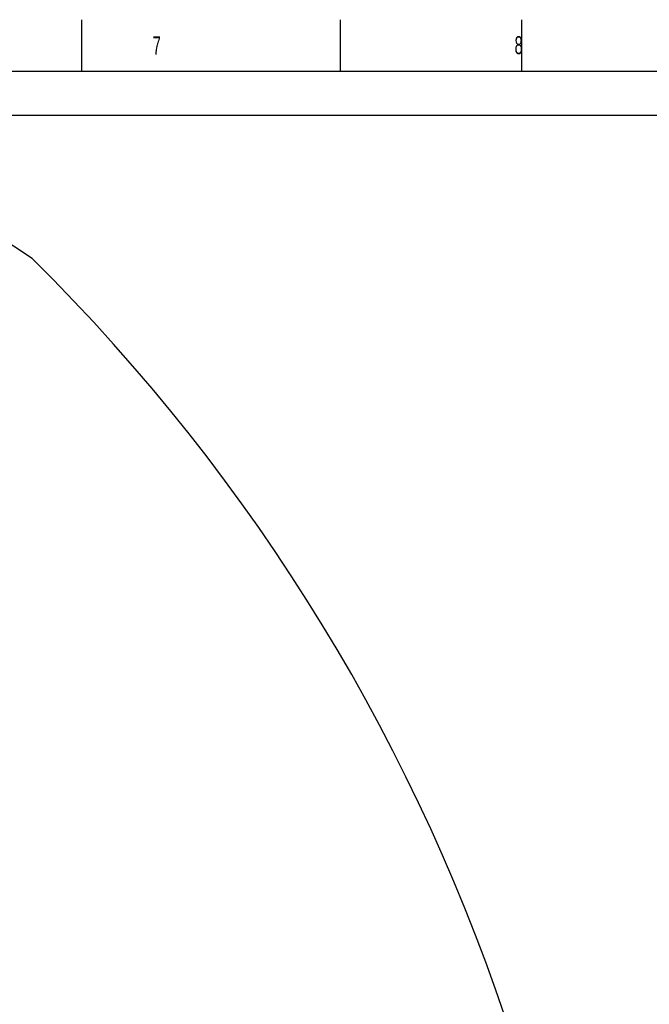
# Model space of a CAD drawing. Extents: x 0 to 8410, y 0 to 5940.
# Tile 83 of 210: x 4285 to 5502, y 4036 to 5940. Entities that reach past the tile are written whole.
import ezdxf

# ---------------------------------------------------------------- set-up
doc = ezdxf.new("R2010")
doc.units = 0
doc.header["$LTSCALE"] = 10
doc.layers.get('0').update_dxf_attribs({"linetype": 'CONTINUOUS'})
doc.styles.add('SLDTEXTSTYLE0', font='TXT', dxfattribs={"width": 0.605})
doc.dimstyles.new('SLDDIMSTYLE2', dxfattribs={"dimtxt": 50, "dimasz": 50, "dimexe": 0, "dimexo": 0.0625, "dimgap": 12.5, "dimtad": 1, "dimdec": 0, "dimrnd": 1e-09, "dimzin": 12, "dimtxsty": 'SLDTEXTSTYLE0', "dimsah": 1, "dimcen": 0.09, "dimazin": 3, "dimtfac": 1, "dimtofl": 0, "dimtmove": 0, "dimatfit": 3, "dimtolj": 1, "dimtzin": 12})

# ---------------------------------------------------------------- blocks, each defined once
blk = doc.blocks.new('_D_2')
at = {"color": 7, "linetype": 'CONTINUOUS'}
for p, q in [((3429.4, 5755.5), (5692.7, 5755.5)), ((5677.7, 624.4), (5677.7, 5755.5)), ((3280.8, 624.4), (5692.7, 624.4))]:
    blk.add_line(p, q, dxfattribs=at)
for points in [[(5677.7, 5755.5), (5670.2, 5705.5), (5685.2, 5705.5)], [(5677.7, 624.4), (5685.2, 674.4), (5670.2, 674.4)]]:
    blk.add_solid(points, dxfattribs=at)
at = {"color": 7, "linetype": 'CONTINUOUS', "insert": (5613.3, 3113.6), "char_height": 50, "attachment_point": 1, "rotation": 90, "style": 'SLDTEXTSTYLE0'}
blk.add_mtext('5131', dxfattribs=at)

msp = doc.modelspace()

# ---------------------------------------------------------------- linework, layer by layer
at = {"color": 7, "linetype": 'CONTINUOUS'}
for p, q in [((4405, 5840), (4405, 5940)), ((4905, 5840), (4905, 5940)), ((5255, 5940), (5255, 5840)), ((8310, 5840), (200, 5840))]:
    msp.add_line(p, q, dxfattribs=at)
for centre, radius, start, end in [((3409.39, 4158), 1597.52, 55.72743, 154.20614), ((1680.76, 2821.35), 3737.13, 350.16665, 45.30948)]:
    msp.add_arc(centre, radius, start, end, dxfattribs=at)

# ---------------------------------------------------------------- texts
at = {"color": 7, "linetype": 'CONTINUOUS', "char_height": 35, "attachment_point": 1, "style": 'SLDTEXTSTYLE0'}
for s, insert in [('7', (4542.11, 5907.67)), ('8', (5241.59, 5908.32))]:
    msp.add_mtext(s, dxfattribs=dict(at, insert=insert))

# ---------------------------------------------------------------- dimensions: what is measured, and where the dimension line sits
at = {"color": 7, "linetype": 'CONTINUOUS'}
dim = msp.add_linear_dim(base=(5677.74, 5755.52), p1=(3260.76, 624.37), p2=(3409.39, 5755.52), angle=90, dimstyle='SLDDIMSTYLE2', dxfattribs=at)
dim.commit()
dim.dimension.update_dxf_attribs({"geometry": '_D_2', "text_midpoint": (5677.74, 3189.95), "dimtype": 160})

doc.saveas('drawing.dxf')
